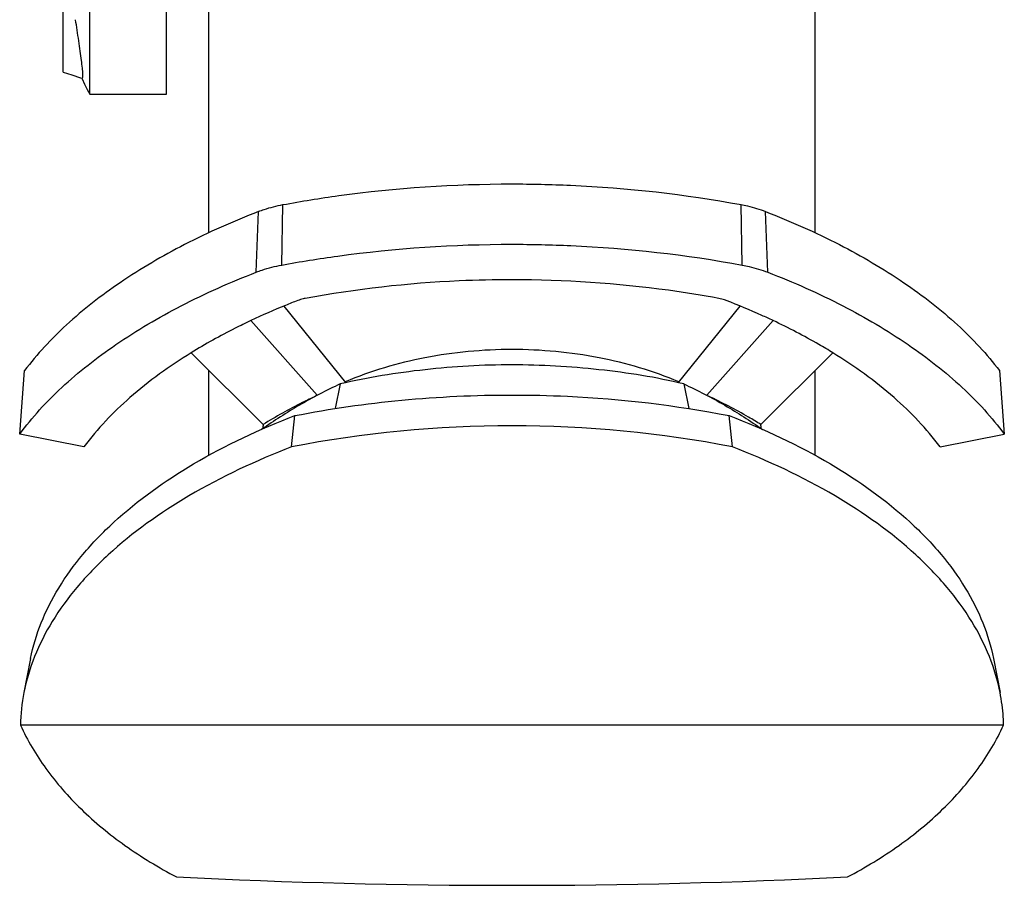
# Model space of a CAD drawing. Extents: x 0 to 420, y 0 to 297.
# Tile 2 of 18: x 68 to 85, y 169 to 184. Entities that reach past the tile are written whole.
import ezdxf

# ---------------------------------------------------------------- set-up
doc = ezdxf.new("R2010")
doc.units = 0
doc.header["$LTSCALE"] = 23.1
for name, color, linetype in [('100-5721_LIGDXF_CONTINUOUS', 7, 'CONTINUOUS'), ('100-5862A_LIDXF_CONTINUOUS', 7, 'CONTINUOUS'), ('100-5865A_LIDXF_CONTINUOUS', 7, 'CONTINUOUS'), ('126057_AF1_1DXF_CONTINUOUS', 7, 'CONTINUOUS')]:
    doc.layers.add(name, color=color, linetype=linetype)

msp = doc.modelspace()

# ---------------------------------------------------------------- linework, layer by layer
at = {"layer": '100-5721_LIGDXF_CONTINUOUS', "color": 7, "linetype": 'CONTINUOUS'}
for p, q in [((69.664798, 182.400753), (69.664797, 185.899982)), ((70.946528, 182.400795), (70.946528, 185.899982)), ((69.221528, 182.766995), (69.221528, 185.493387)), ((69.221528, 182.766995), (69.3624, 182.722673)), ((69.664799, 182.400753), (70.946528, 182.400753))]:
    msp.add_line(p, q, dxfattribs=at)
for points in [[(69.3624, 182.722673), (69.508356, 182.676432), (69.537205, 182.667252)], [(69.530417, 182.669412), (69.536348, 182.656126), (69.578036, 182.567396), (69.622167, 182.479906), (69.664799, 182.400753)]]:
    msp.add_lwpolyline(points, dxfattribs=at)
msp.add_open_spline([(69.537207, 182.66725), (69.54341, 182.665268), (69.549302, 182.688496), (69.549354, 182.709705), (69.548787, 182.745458), (69.545157, 182.787966), (69.537295, 182.863043), (69.522879, 182.974178), (69.502326, 183.124935), (69.470868, 183.351213), (69.445068, 183.526244), (69.424164, 183.643909)], degree=3, knots=[0, 0, 0, 0, 0.019765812, 0.044029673, 0.07835716, 0.122438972, 0.175695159, 0.306455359, 0.463192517, 0.637264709, 1, 1, 1, 1], dxfattribs=at)
at = {"layer": '100-5862A_LIDXF_CONTINUOUS', "color": 7, "linetype": 'CONTINUOUS'}
for p, q in [((73.846017, 177.564462), (73.761462, 177.15438)), ((79.581295, 177.564462), (79.665845, 177.154407)), ((73.033317, 176.513535), (73.08713, 177.035742)), ((73.090062, 177.03648), (73.08713, 177.035742)), ((80.340182, 177.035745), (80.337156, 177.036504)), ((80.393995, 176.513535), (80.340182, 177.035745)), ((68.675402, 172.982408), (68.563591, 172.413815)), ((84.751912, 172.982395), (84.863721, 172.413815)), ((84.922089, 171.871), (68.505223, 171.871))]:
    msp.add_line(p, q, dxfattribs=at)
for centre, radius, start, end in [((71.630485, 171.809493), 3.125868, 168.8528488, 178.872526), ((76.713656, 281.82438), 112.626585, 267.14982255, 272.85017745)]:
    msp.add_arc(centre, radius, start, end, dxfattribs=at)
msp.add_ellipse((76.713656, 171.32825), major_axis=(10.480043, 0), ratio=0.528433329, start_param=1.211969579, end_param=1.929623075, dxfattribs=at)
for points, knots in [([(76.713656, 177.88367), (76.470802, 177.883904), (75.98576, 177.869714), (75.262441, 177.807965), (74.547918, 177.711604), (74.077183, 177.62125), (73.846017, 177.564462)], [0, 0, 0, 0, 0.252012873, 0.503209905, 0.752984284, 1, 1, 1, 1]), ([(79.581294, 177.564462), (79.350217, 177.621228), (78.879924, 177.713545), (77.924752, 177.841574), (77.198518, 177.883204), (76.713656, 177.88367)], [0, 0, 0, 0, 0.246953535, 0.496786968, 1, 1, 1, 1]), ([(73.846017, 177.564462), (73.612114, 177.458793), (73.16499, 177.222866), (72.739594, 176.950723), (72.536258, 176.809024)], [0, 0, 0, 0, 0.508746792, 1, 1, 1, 1]), ([(79.581294, 177.564462), (79.816254, 177.458316), (80.265854, 177.222826), (80.692926, 176.949385), (80.896569, 176.806627)], [0, 0, 0, 0, 0.509009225, 1, 1, 1, 1]), ([(73.090062, 177.03648), (73.678914, 177.152133), (74.883694, 177.323852), (76.099055, 177.38045), (76.713656, 177.380444)], [0, 0, 0, 0, 0.494031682, 1, 1, 1, 1]), ([(76.713656, 177.380449), (77.021952, 177.380446), (78.236004, 177.352005), (79.448127, 177.211109), (80.337156, 177.036504)], [0, 0, 0, 0, 0.253885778, 1, 1, 1, 1]), ([(68.675394, 172.982367), (68.715286, 173.185229), (68.838033, 173.593708), (69.13634, 174.179572), (69.547528, 174.743628), (70.264859, 175.484678), (71.434734, 176.313805), (72.504269, 176.811751), (73.087129, 177.035742)], [0, 0, 0, 0, 0.099558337, 0.203987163, 0.31517489, 0.434422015, 0.699313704, 1, 1, 1, 1]), ([(80.340182, 177.035745), (80.92304, 176.811755), (81.992582, 176.313818), (83.162441, 175.484674), (83.879784, 174.743634), (84.29097, 174.179577), (84.589278, 173.593711), (84.712025, 173.18523), (84.751917, 172.982368)], [0, 0, 0, 0, 0.300685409, 0.565578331, 0.684823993, 0.796012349, 0.900441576, 1, 1, 1, 1]), ([(73.033317, 176.513535), (72.442624, 176.286435), (71.358807, 175.781871), (70.17329, 174.942216), (69.446342, 174.192417), (69.0299, 173.622349), (68.72799, 173.030786), (68.603833, 172.618457), (68.563591, 172.413815)], [0, 0, 0, 0, 0.301058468, 0.566199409, 0.685459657, 0.796556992, 0.900782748, 1, 1, 1, 1]), ([(84.863721, 172.413815), (84.823479, 172.618458), (84.699322, 173.030787), (84.397411, 173.622351), (83.980969, 174.192418), (83.25402, 174.942217), (82.068504, 175.781872), (80.984687, 176.286435), (80.393995, 176.513535)], [0, 0, 0, 0, 0.099217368, 0.203443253, 0.314540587, 0.43380082, 0.698941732, 1, 1, 1, 1]), ([(84.922089, 171.871), (84.921233, 171.916338), (84.913772, 172.098324), (84.890111, 172.279618), (84.863721, 172.413815)], [0, 0, 0, 0, 0.24899851, 1, 1, 1, 1]), ([(68.505229, 171.871001), (68.622158, 171.616315), (68.919806, 171.115698), (69.513968, 170.44027), (70.252817, 169.833762), (70.81469, 169.493558), (71.113359, 169.337116)], [0, 0, 0, 0, 0.227373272, 0.468943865, 0.726448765, 1, 1, 1, 1]), ([(82.313953, 169.337116), (82.612622, 169.493558), (83.174495, 169.833762), (83.913344, 170.44027), (84.507506, 171.115698), (84.805154, 171.616315), (84.922083, 171.871001)], [0, 0, 0, 0, 0.273551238, 0.531056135, 0.772626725, 1, 1, 1, 1])]:
    msp.add_open_spline(points, degree=3, knots=knots, dxfattribs=at)
at = {"layer": '100-5865A_LIDXF_CONTINUOUS', "color": 9, "linetype": 'CONTINUOUS'}
for p, q in [((72.867877, 179.548413), (72.889522, 180.557354)), ((80.559435, 179.548413), (80.53779, 180.557354)), ((72.442282, 179.429528), (72.480575, 180.44312)), ((80.98503, 179.429528), (80.946736, 180.44312))]:
    msp.add_line(p, q, dxfattribs=at)
at = {"layer": '100-5865A_LIDXF_CONTINUOUS', "color": 7, "linetype": 'CONTINUOUS'}
for p, q in [((73.939377, 177.586673), (72.907663, 178.865806)), ((80.519648, 178.865806), (79.487945, 177.586686)), ((72.353693, 178.622142), (73.462413, 177.37593)), ((79.965308, 177.37639), (81.073619, 178.622142)), ((72.556742, 176.886822), (71.353948, 178.083386)), ((82.073364, 178.083386), (80.87057, 176.886822)), ((68.493213, 176.728654), (68.575504, 177.787177)), ((84.851808, 177.787177), (84.934099, 176.728654)), ((69.566793, 176.516345), (68.493213, 176.728654)), ((83.860518, 176.516345), (84.934099, 176.728654))]:
    msp.add_line(p, q, dxfattribs=at)
for centre, major_axis, start_param, end_param in [((79.625777, 174.527106), (5.75212, 153.721073), 1.557185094, 1.557610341), ((73.801535, 174.527106), (-5.75212, 153.721073), -1.557600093, -1.557185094)]:
    msp.add_ellipse(centre, major_axis=major_axis, ratio=0.046499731, start_param=start_param, end_param=end_param, dxfattribs=at)
for points, knots in [([(72.889522, 180.557354), (73.198392, 180.61496), (74.463273, 180.818663), (75.746924, 180.902985), (76.713656, 180.902985)], [0, 0, 0, 0, 0.245288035, 1, 1, 1, 1]), ([(76.713656, 180.902985), (77.03851, 180.902985), (78.319175, 180.874324), (79.597945, 180.732641), (80.53779, 180.557354)], [0, 0, 0, 0, 0.253613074, 1, 1, 1, 1]), ([(72.480575, 180.44312), (72.512176, 180.455402), (72.645568, 180.503187), (72.7836, 180.537599), (72.889522, 180.557354)], [0, 0, 0, 0, 0.239343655, 1, 1, 1, 1]), ([(80.53779, 180.557354), (80.573999, 180.550601), (80.712665, 180.52173), (80.849045, 180.481091), (80.946736, 180.44312)], [0, 0, 0, 0, 0.260042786, 1, 1, 1, 1]), ([(72.480575, 180.44312), (72.060115, 180.279691), (71.265349, 179.927551), (70.185257, 179.297188), (69.280973, 178.595299), (68.783604, 178.061906), (68.575504, 177.787177)], [0, 0, 0, 0, 0.283321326, 0.544853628, 0.783540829, 1, 1, 1, 1]), ([(80.946736, 180.44312), (81.367197, 180.279691), (82.161962, 179.927551), (83.242055, 179.297188), (84.146338, 178.595299), (84.643708, 178.061906), (84.851808, 177.787177)], [0, 0, 0, 0, 0.283321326, 0.544853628, 0.783540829, 1, 1, 1, 1]), ([(72.867877, 179.548413), (73.178496, 179.606345), (74.450536, 179.8112), (75.741452, 179.896), (76.713656, 179.896)], [0, 0, 0, 0, 0.245288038, 1, 1, 1, 1]), ([(76.713656, 179.896), (77.040349, 179.896), (78.328262, 179.867177), (79.61427, 179.724692), (80.559435, 179.548413)], [0, 0, 0, 0, 0.253613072, 1, 1, 1, 1]), ([(72.442282, 179.429528), (72.475169, 179.442311), (72.613992, 179.49204), (72.757644, 179.527854), (72.867877, 179.548413)], [0, 0, 0, 0, 0.239343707, 1, 1, 1, 1]), ([(80.559435, 179.548413), (80.597118, 179.541385), (80.741429, 179.511338), (80.883362, 179.469045), (80.98503, 179.429528)], [0, 0, 0, 0, 0.260042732, 1, 1, 1, 1]), ([(68.493213, 176.728654), (68.701622, 177.008205), (69.202022, 177.55119), (70.115585, 178.265232), (71.209613, 178.90616), (72.015625, 179.26369), (72.442282, 179.429528)], [0, 0, 0, 0, 0.216107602, 0.454646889, 0.716296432, 1, 1, 1, 1]), ([(80.98503, 179.429528), (81.411687, 179.26369), (82.217698, 178.90616), (83.311727, 178.265232), (84.22529, 177.55119), (84.72569, 177.008205), (84.934099, 176.728654)], [0, 0, 0, 0, 0.283703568, 0.545353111, 0.783892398, 1, 1, 1, 1]), ([(76.713656, 179.303706), (76.420225, 179.303706), (75.26344, 179.277818), (74.108367, 179.14984), (73.259435, 178.991509)], [0, 0, 0, 0, 0.253613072, 1, 1, 1, 1]), ([(80.167877, 178.991509), (79.888884, 179.043543), (78.746356, 179.227541), (77.586875, 179.303706), (76.713656, 179.303706)], [0, 0, 0, 0, 0.245288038, 1, 1, 1, 1]), ([(73.13503, 178.956758), (73.067801, 178.930626), (72.804546, 178.825798), (72.54478, 178.712156), (72.353693, 178.622142)], [0, 0, 0, 0, 0.25455095, 1, 1, 1, 1]), ([(73.259435, 178.991509), (73.248419, 178.989454), (73.206236, 178.980671), (73.164748, 178.968309), (73.13503, 178.956758)], [0, 0, 0, 0, 0.260042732, 1, 1, 1, 1]), ([(80.292282, 178.956758), (80.282669, 178.960494), (80.24209, 178.97503), (80.200099, 178.985499), (80.167877, 178.991509)], [0, 0, 0, 0, 0.239343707, 1, 1, 1, 1]), ([(81.073619, 178.622142), (81.010708, 178.651777), (80.753262, 178.770172), (80.491572, 178.879295), (80.292282, 178.956758)], [0, 0, 0, 0, 0.245421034, 1, 1, 1, 1]), ([(72.353693, 178.622142), (72.265481, 178.580588), (71.925026, 178.414817), (71.593226, 178.23102), (71.353948, 178.083386)], [0, 0, 0, 0, 0.257505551, 1, 1, 1, 1]), ([(82.073364, 178.083386), (81.995213, 178.131605), (81.669887, 178.325465), (81.333111, 178.499904), (81.073619, 178.622142)], [0, 0, 0, 0, 0.242504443, 1, 1, 1, 1]), ([(71.353948, 178.083386), (70.995767, 177.862388), (70.3461, 177.396554), (69.790864, 176.816905), (69.566793, 176.516345)], [0, 0, 0, 0, 0.528890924, 1, 1, 1, 1]), ([(83.860518, 176.516345), (83.636448, 176.816905), (83.081211, 177.396554), (82.431545, 177.862388), (82.073364, 178.083386)], [0, 0, 0, 0, 0.471109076, 1, 1, 1, 1]), ([(73.444311, 177.36645), (73.365795, 177.329582), (73.063244, 177.182524), (72.76869, 177.018756), (72.556742, 176.886822)], [0, 0, 0, 0, 0.25785105, 1, 1, 1, 1]), ([(80.87057, 176.886822), (80.802395, 176.92926), (80.518192, 177.099932), (80.223568, 177.253052), (79.996376, 177.360157)], [0, 0, 0, 0, 0.242263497, 1, 1, 1, 1])]:
    msp.add_open_spline(points, degree=3, knots=knots, dxfattribs=at)
at = {"layer": '126057_AF1_1DXF_CONTINUOUS', "color": 7, "linetype": 'CONTINUOUS'}
for p, q in [((71.651156, 180.08909), (71.651156, 185.948651)), ((81.776156, 180.08909), (81.776156, 185.948647)), ((71.651156, 176.374325), (71.651156, 177.78771)), ((81.776156, 176.374306), (81.776156, 177.78771))]:
    msp.add_line(p, q, dxfattribs=at)
at = {"layer": '126057_AF1_1DXF_CONTINUOUS', "color": 9, "linetype": 'CONTINUOUS'}
for points, knots in [([(76.713656, 178.139513), (76.226986, 178.139513), (75.274732, 178.051623), (74.355478, 177.781126), (73.929087, 177.599381)], [0, 0, 0, 0, 0.512187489, 1, 1, 1, 1]), ([(79.498224, 177.599381), (79.071833, 177.781126), (78.15258, 178.051623), (77.200325, 178.139513), (76.713656, 178.139513)], [0, 0, 0, 0, 0.487812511, 1, 1, 1, 1])]:
    msp.add_open_spline(points, degree=3, knots=knots, dxfattribs=at)

doc.saveas('drawing.dxf')
